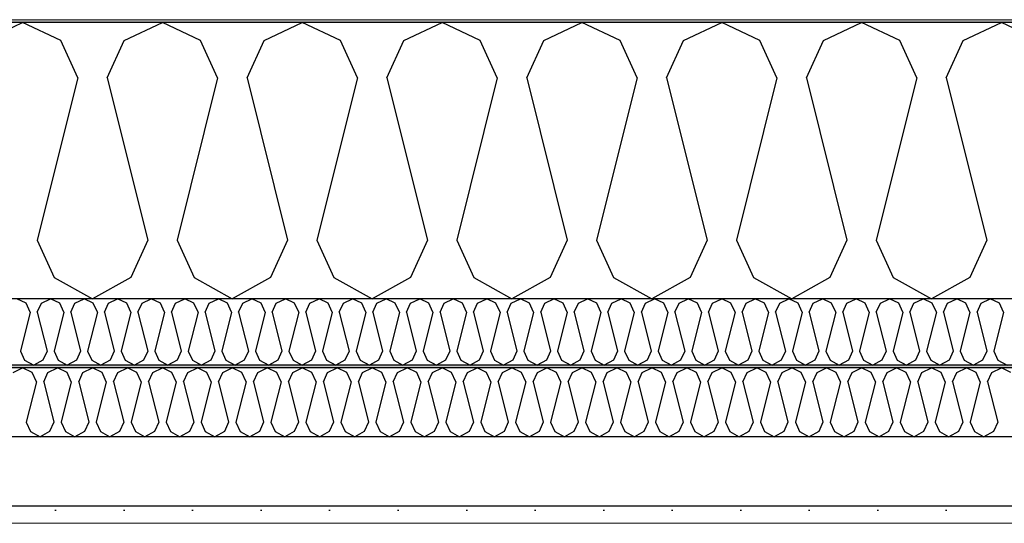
# Model space of a CAD drawing. Header units: millimetres. Extents: x -8544 to 51179, y -2070 to 23603.
# Tile 153 of 174: x 36224 to 36942, y 7958 to 8325. Entities that reach past the tile are written whole.
import ezdxf

# ---------------------------------------------------------------- set-up
doc = ezdxf.new("R2010")
doc.units = ezdxf.units.MM
doc.header["$LTSCALE"] = 0.5
doc.header["$MEASUREMENT"] = 0
doc.linetypes.add('PLINE', pattern=[0])
doc.layers.add('236- Innvendig kledning og overflate(Nye konstruksjoner)', color=7, linetype='Continuous', lineweight=0)
doc.layers.add('262- Taktekking(Nye konstruksjoner)', color=7, linetype='Continuous', lineweight=0)
for name, color, linetype in [('256- Faste himlinger og overflatebehandling (Skravur)(Nye konstruksjoner)', 7, 'Continuous'), ('256- Faste himlinger og overflatebehandling(Nye konstruksjoner)', 7, 'Continuous'), ('261- Primærkonstruksjon (tak)', 7, 'Continuous'), ('261- Primærkonstruksjon (tak) (Skravur)', 7, 'Continuous'), ('262- Taktekking (Skravur)(Nye konstruksjoner)', 7, 'Continuous')]:
    doc.layers.add(name, color=color, linetype=linetype)

# ---------------------------------------------------------------- blocks, each defined once
blk = doc.blocks.new('*X10')
at = {"layer": '261- Primærkonstruksjon (tak) (Skravur)', "linetype": 'PLINE'}
for p, q in [((36198.1, 8310.24), (36225.97, 8323.43)), ((36253.83, 8310.24), (36225.97, 8323.43)), ((36300.14, 8310.24), (36328.01, 8323.43)), ((36355.88, 8310.24), (36328.01, 8323.43)), ((36402.19, 8310.24), (36430.06, 8323.43)), ((36457.92, 8310.24), (36430.06, 8323.43)), ((36504.23, 8310.24), (36532.1, 8323.43)), ((36559.97, 8310.24), (36532.1, 8323.43)), ((36606.28, 8310.24), (36634.15, 8323.43)), ((36662.01, 8310.24), (36634.15, 8323.43)), ((36708.32, 8310.24), (36736.19, 8323.43)), ((36764.06, 8310.24), (36736.19, 8323.43)), ((36810.37, 8310.24), (36838.24, 8323.43)), ((36866.1, 8310.24), (36838.24, 8323.43)), ((36912.41, 8310.24), (36940.28, 8323.43)), ((36968.15, 8310.24), (36940.28, 8323.43)), ((36266.27, 8282.92), (36253.83, 8310.24)), ((36287.71, 8282.92), (36300.14, 8310.24)), ((36368.31, 8282.92), (36355.88, 8310.24)), ((36389.75, 8282.92), (36402.19, 8310.24)), ((36470.36, 8282.92), (36457.92, 8310.24)), ((36491.8, 8282.92), (36504.23, 8310.24)), ((36572.4, 8282.92), (36559.97, 8310.24)), ((36593.84, 8282.92), (36606.28, 8310.24)), ((36674.45, 8282.92), (36662.01, 8310.24)), ((36695.89, 8282.92), (36708.32, 8310.24)), ((36776.49, 8282.92), (36764.06, 8310.24)), ((36797.93, 8282.92), (36810.37, 8310.24)), ((36878.54, 8282.92), (36866.1, 8310.24)), ((36899.98, 8282.92), (36912.41, 8310.24)), ((36266.27, 8282.92), (36236.69, 8164.58)), ((36287.71, 8282.92), (36317.29, 8164.58)), ((36368.31, 8282.92), (36338.73, 8164.58)), ((36389.75, 8282.92), (36419.34, 8164.58)), ((36470.36, 8282.92), (36440.78, 8164.58)), ((36491.8, 8282.92), (36521.38, 8164.58)), ((36572.4, 8282.92), (36542.82, 8164.58)), ((36593.84, 8282.92), (36623.43, 8164.58)), ((36674.45, 8282.92), (36644.87, 8164.58)), ((36695.89, 8282.92), (36725.47, 8164.58)), ((36776.49, 8282.92), (36746.91, 8164.58)), ((36797.93, 8282.92), (36827.52, 8164.58)), ((36878.54, 8282.92), (36848.96, 8164.58)), ((36899.98, 8282.92), (36929.56, 8164.58)), ((36236.69, 8164.58), (36249.12, 8137.26)), ((36317.29, 8164.58), (36304.86, 8137.26)), ((36338.73, 8164.58), (36351.17, 8137.26)), ((36419.34, 8164.58), (36406.9, 8137.26)), ((36440.78, 8164.58), (36453.21, 8137.26)), ((36521.38, 8164.58), (36508.95, 8137.26)), ((36542.82, 8164.58), (36555.26, 8137.26)), ((36623.43, 8164.58), (36610.99, 8137.26)), ((36644.87, 8164.58), (36657.3, 8137.26)), ((36725.47, 8164.58), (36713.04, 8137.26)), ((36746.91, 8164.58), (36759.35, 8137.26)), ((36827.52, 8164.58), (36815.08, 8137.26)), ((36848.96, 8164.58), (36861.39, 8137.26)), ((36929.56, 8164.58), (36917.13, 8137.26)), ((36249.12, 8137.26), (36276.99, 8121.7)), ((36304.86, 8137.26), (36276.99, 8121.7)), ((36351.17, 8137.26), (36379.03, 8121.7)), ((36406.9, 8137.26), (36379.03, 8121.7)), ((36453.21, 8137.26), (36481.08, 8121.7)), ((36508.95, 8137.26), (36481.08, 8121.7)), ((36555.26, 8137.26), (36583.12, 8121.7)), ((36610.99, 8137.26), (36583.12, 8121.7)), ((36657.3, 8137.26), (36685.17, 8121.7)), ((36713.04, 8137.26), (36685.17, 8121.7)), ((36759.35, 8137.26), (36787.21, 8121.7)), ((36815.08, 8137.26), (36787.21, 8121.7)), ((36861.39, 8137.26), (36889.26, 8121.7)), ((36917.13, 8137.26), (36889.26, 8121.7))]:
    blk.add_line(p, q, dxfattribs=at)
blk = doc.blocks.new('*X34')
at = {"layer": '256- Faste himlinger og overflatebehandling (Skravur)(Nye konstruksjoner)', "linetype": 'PLINE'}
for p, q in [((36228.57, 8118.54), (36221.89, 8121.7)), ((36239.69, 8118.54), (36246.38, 8121.7)), ((36253.06, 8118.54), (36246.38, 8121.7)), ((36264.18, 8118.54), (36270.87, 8121.7)), ((36277.55, 8118.54), (36270.87, 8121.7)), ((36288.67, 8118.54), (36295.36, 8121.7)), ((36302.05, 8118.54), (36295.36, 8121.7)), ((36313.16, 8118.54), (36319.85, 8121.7)), ((36326.54, 8118.54), (36319.85, 8121.7)), ((36337.65, 8118.54), (36344.34, 8121.7)), ((36351.03, 8118.54), (36344.34, 8121.7)), ((36362.14, 8118.54), (36368.83, 8121.7)), ((36375.52, 8118.54), (36368.83, 8121.7)), ((36386.63, 8118.54), (36393.32, 8121.7)), ((36400.01, 8118.54), (36393.32, 8121.7)), ((36411.12, 8118.54), (36417.81, 8121.7)), ((36424.5, 8118.54), (36417.81, 8121.7)), ((36435.61, 8118.54), (36442.3, 8121.7)), ((36448.99, 8118.54), (36442.3, 8121.7)), ((36460.1, 8118.54), (36466.79, 8121.7)), ((36473.48, 8118.54), (36466.79, 8121.7)), ((36484.6, 8118.54), (36491.28, 8121.7)), ((36497.97, 8118.54), (36491.28, 8121.7)), ((36509.09, 8118.54), (36515.77, 8121.7)), ((36522.46, 8118.54), (36515.77, 8121.7)), ((36533.58, 8118.54), (36540.27, 8121.7)), ((36546.95, 8118.54), (36540.27, 8121.7)), ((36558.07, 8118.54), (36564.76, 8121.7)), ((36571.44, 8118.54), (36564.76, 8121.7)), ((36582.56, 8118.54), (36589.25, 8121.7)), ((36595.94, 8118.54), (36589.25, 8121.7)), ((36607.05, 8118.54), (36613.74, 8121.7)), ((36620.43, 8118.54), (36613.74, 8121.7)), ((36631.54, 8118.54), (36638.23, 8121.7)), ((36644.92, 8118.54), (36638.23, 8121.7)), ((36656.03, 8118.54), (36662.72, 8121.7)), ((36669.41, 8118.54), (36662.72, 8121.7)), ((36680.52, 8118.54), (36687.21, 8121.7)), ((36693.9, 8118.54), (36687.21, 8121.7)), ((36705.01, 8118.54), (36711.7, 8121.7)), ((36718.39, 8118.54), (36711.7, 8121.7)), ((36729.5, 8118.54), (36736.19, 8121.7)), ((36742.88, 8118.54), (36736.19, 8121.7)), ((36753.99, 8118.54), (36760.68, 8121.7)), ((36767.37, 8118.54), (36760.68, 8121.7)), ((36778.49, 8118.54), (36785.17, 8121.7)), ((36791.86, 8118.54), (36785.17, 8121.7)), ((36802.98, 8118.54), (36809.66, 8121.7)), ((36816.35, 8118.54), (36809.66, 8121.7)), ((36827.47, 8118.54), (36834.16, 8121.7)), ((36840.84, 8118.54), (36834.16, 8121.7)), ((36851.96, 8118.54), (36858.65, 8121.7)), ((36865.33, 8118.54), (36858.65, 8121.7)), ((36876.45, 8118.54), (36883.14, 8121.7)), ((36889.82, 8118.54), (36883.14, 8121.7)), ((36900.94, 8118.54), (36907.63, 8121.7)), ((36914.32, 8118.54), (36907.63, 8121.7)), ((36925.43, 8118.54), (36932.12, 8121.7)), ((36938.81, 8118.54), (36932.12, 8121.7)), ((36231.56, 8111.98), (36224.46, 8083.58)), ((36231.56, 8111.98), (36228.57, 8118.54)), ((36236.7, 8111.98), (36239.69, 8118.54)), ((36236.7, 8111.98), (36243.8, 8083.58)), ((36256.05, 8111.98), (36248.95, 8083.58)), ((36256.05, 8111.98), (36253.06, 8118.54)), ((36261.19, 8111.98), (36264.18, 8118.54)), ((36261.19, 8111.98), (36268.29, 8083.58)), ((36280.54, 8111.98), (36273.44, 8083.58)), ((36280.54, 8111.98), (36277.55, 8118.54)), ((36285.68, 8111.98), (36288.67, 8118.54)), ((36285.68, 8111.98), (36292.78, 8083.58)), ((36305.03, 8111.98), (36297.93, 8083.58)), ((36305.03, 8111.98), (36302.05, 8118.54)), ((36310.18, 8111.98), (36313.16, 8118.54)), ((36310.18, 8111.98), (36317.28, 8083.58)), ((36329.52, 8111.98), (36322.42, 8083.58)), ((36329.52, 8111.98), (36326.54, 8118.54)), ((36334.67, 8111.98), (36337.65, 8118.54)), ((36334.67, 8111.98), (36341.77, 8083.58)), ((36354.01, 8111.98), (36346.91, 8083.58)), ((36354.01, 8111.98), (36351.03, 8118.54)), ((36359.16, 8111.98), (36362.14, 8118.54)), ((36359.16, 8111.98), (36366.26, 8083.58)), ((36378.5, 8111.98), (36371.4, 8083.58)), ((36378.5, 8111.98), (36375.52, 8118.54)), ((36383.65, 8111.98), (36386.63, 8118.54)), ((36383.65, 8111.98), (36390.75, 8083.58)), ((36402.99, 8111.98), (36395.89, 8083.58)), ((36402.99, 8111.98), (36400.01, 8118.54)), ((36408.14, 8111.98), (36411.12, 8118.54)), ((36408.14, 8111.98), (36415.24, 8083.58)), ((36427.48, 8111.98), (36420.38, 8083.58)), ((36427.48, 8111.98), (36424.5, 8118.54)), ((36432.63, 8111.98), (36435.61, 8118.54)), ((36432.63, 8111.98), (36439.73, 8083.58)), ((36451.98, 8111.98), (36444.88, 8083.58)), ((36451.98, 8111.98), (36448.99, 8118.54)), ((36457.12, 8111.98), (36460.1, 8118.54)), ((36457.12, 8111.98), (36464.22, 8083.58)), ((36476.47, 8111.98), (36469.37, 8083.58)), ((36476.47, 8111.98), (36473.48, 8118.54)), ((36481.61, 8111.98), (36484.6, 8118.54)), ((36481.61, 8111.98), (36488.71, 8083.58)), ((36500.96, 8111.98), (36493.86, 8083.58)), ((36500.96, 8111.98), (36497.97, 8118.54)), ((36506.1, 8111.98), (36509.09, 8118.54)), ((36506.1, 8111.98), (36513.2, 8083.58)), ((36525.45, 8111.98), (36518.35, 8083.58)), ((36525.45, 8111.98), (36522.46, 8118.54)), ((36530.59, 8111.98), (36533.58, 8118.54)), ((36530.59, 8111.98), (36537.69, 8083.58)), ((36549.94, 8111.98), (36542.84, 8083.58)), ((36549.94, 8111.98), (36546.95, 8118.54)), ((36555.08, 8111.98), (36558.07, 8118.54)), ((36555.08, 8111.98), (36562.18, 8083.58)), ((36574.43, 8111.98), (36567.33, 8083.58)), ((36574.43, 8111.98), (36571.44, 8118.54)), ((36579.57, 8111.98), (36582.56, 8118.54)), ((36579.57, 8111.98), (36586.67, 8083.58)), ((36598.92, 8111.98), (36591.82, 8083.58)), ((36598.92, 8111.98), (36595.94, 8118.54)), ((36604.07, 8111.98), (36607.05, 8118.54)), ((36604.07, 8111.98), (36611.17, 8083.58)), ((36623.41, 8111.98), (36616.31, 8083.58)), ((36623.41, 8111.98), (36620.43, 8118.54)), ((36628.56, 8111.98), (36631.54, 8118.54)), ((36628.56, 8111.98), (36635.66, 8083.58)), ((36647.9, 8111.98), (36640.8, 8083.58)), ((36647.9, 8111.98), (36644.92, 8118.54)), ((36653.05, 8111.98), (36656.03, 8118.54)), ((36653.05, 8111.98), (36660.15, 8083.58)), ((36672.39, 8111.98), (36665.29, 8083.58)), ((36672.39, 8111.98), (36669.41, 8118.54)), ((36677.54, 8111.98), (36680.52, 8118.54)), ((36677.54, 8111.98), (36684.64, 8083.58)), ((36696.88, 8111.98), (36689.78, 8083.58)), ((36696.88, 8111.98), (36693.9, 8118.54)), ((36702.03, 8111.98), (36705.01, 8118.54)), ((36702.03, 8111.98), (36709.13, 8083.58)), ((36721.37, 8111.98), (36714.27, 8083.58)), ((36721.37, 8111.98), (36718.39, 8118.54)), ((36726.52, 8111.98), (36729.5, 8118.54)), ((36726.52, 8111.98), (36733.62, 8083.58)), ((36745.86, 8111.98), (36738.76, 8083.58)), ((36745.86, 8111.98), (36742.88, 8118.54)), ((36751.01, 8111.98), (36753.99, 8118.54)), ((36751.01, 8111.98), (36758.11, 8083.58)), ((36770.36, 8111.98), (36763.26, 8083.58)), ((36770.36, 8111.98), (36767.37, 8118.54)), ((36775.5, 8111.98), (36778.49, 8118.54)), ((36775.5, 8111.98), (36782.6, 8083.58)), ((36794.85, 8111.98), (36787.75, 8083.58)), ((36794.85, 8111.98), (36791.86, 8118.54)), ((36799.99, 8111.98), (36802.98, 8118.54)), ((36799.99, 8111.98), (36807.09, 8083.58)), ((36819.34, 8111.98), (36812.24, 8083.58)), ((36819.34, 8111.98), (36816.35, 8118.54)), ((36824.48, 8111.98), (36827.47, 8118.54)), ((36824.48, 8111.98), (36831.58, 8083.58)), ((36843.83, 8111.98), (36836.73, 8083.58)), ((36843.83, 8111.98), (36840.84, 8118.54)), ((36848.97, 8111.98), (36851.96, 8118.54)), ((36848.97, 8111.98), (36856.07, 8083.58)), ((36868.32, 8111.98), (36861.22, 8083.58)), ((36868.32, 8111.98), (36865.33, 8118.54)), ((36873.46, 8111.98), (36876.45, 8118.54)), ((36873.46, 8111.98), (36880.56, 8083.58)), ((36892.81, 8111.98), (36885.71, 8083.58)), ((36892.81, 8111.98), (36889.82, 8118.54)), ((36897.95, 8111.98), (36900.94, 8118.54)), ((36897.95, 8111.98), (36905.05, 8083.58)), ((36917.3, 8111.98), (36910.2, 8083.58)), ((36917.3, 8111.98), (36914.32, 8118.54)), ((36922.45, 8111.98), (36925.43, 8118.54)), ((36922.45, 8111.98), (36929.55, 8083.58)), ((36941.79, 8111.98), (36934.69, 8083.58)), ((36941.79, 8111.98), (36938.81, 8118.54)), ((36224.46, 8083.58), (36227.44, 8077.02)), ((36243.8, 8083.58), (36240.82, 8077.02)), ((36248.95, 8083.58), (36251.93, 8077.02)), ((36268.29, 8083.58), (36265.31, 8077.02)), ((36273.44, 8083.58), (36276.42, 8077.02)), ((36292.78, 8083.58), (36289.8, 8077.02)), ((36297.93, 8083.58), (36300.91, 8077.02)), ((36317.28, 8083.58), (36314.29, 8077.02)), ((36322.42, 8083.58), (36325.41, 8077.02)), ((36341.77, 8083.58), (36338.78, 8077.02)), ((36346.91, 8083.58), (36349.9, 8077.02)), ((36366.26, 8083.58), (36363.27, 8077.02)), ((36371.4, 8083.58), (36374.39, 8077.02)), ((36390.75, 8083.58), (36387.76, 8077.02)), ((36395.89, 8083.58), (36398.88, 8077.02)), ((36415.24, 8083.58), (36412.25, 8077.02)), ((36420.38, 8083.58), (36423.37, 8077.02)), ((36439.73, 8083.58), (36436.75, 8077.02)), ((36444.88, 8083.58), (36447.86, 8077.02)), ((36464.22, 8083.58), (36461.24, 8077.02)), ((36469.37, 8083.58), (36472.35, 8077.02)), ((36488.71, 8083.58), (36485.73, 8077.02)), ((36493.86, 8083.58), (36496.84, 8077.02)), ((36513.2, 8083.58), (36510.22, 8077.02)), ((36518.35, 8083.58), (36521.33, 8077.02)), ((36537.69, 8083.58), (36534.71, 8077.02)), ((36542.84, 8083.58), (36545.82, 8077.02)), ((36562.18, 8083.58), (36559.2, 8077.02)), ((36567.33, 8083.58), (36570.31, 8077.02)), ((36586.67, 8083.58), (36583.69, 8077.02)), ((36591.82, 8083.58), (36594.8, 8077.02)), ((36611.17, 8083.58), (36608.18, 8077.02)), ((36616.31, 8083.58), (36619.3, 8077.02)), ((36635.66, 8083.58), (36632.67, 8077.02)), ((36640.8, 8083.58), (36643.79, 8077.02)), ((36660.15, 8083.58), (36657.16, 8077.02)), ((36665.29, 8083.58), (36668.28, 8077.02)), ((36684.64, 8083.58), (36681.65, 8077.02)), ((36689.78, 8083.58), (36692.77, 8077.02)), ((36709.13, 8083.58), (36706.14, 8077.02)), ((36714.27, 8083.58), (36717.26, 8077.02)), ((36733.62, 8083.58), (36730.63, 8077.02)), ((36738.76, 8083.58), (36741.75, 8077.02)), ((36758.11, 8083.58), (36755.13, 8077.02)), ((36763.26, 8083.58), (36766.24, 8077.02)), ((36782.6, 8083.58), (36779.62, 8077.02)), ((36787.75, 8083.58), (36790.73, 8077.02)), ((36807.09, 8083.58), (36804.11, 8077.02)), ((36812.24, 8083.58), (36815.22, 8077.02)), ((36831.58, 8083.58), (36828.6, 8077.02)), ((36836.73, 8083.58), (36839.71, 8077.02)), ((36856.07, 8083.58), (36853.09, 8077.02)), ((36861.22, 8083.58), (36864.2, 8077.02)), ((36880.56, 8083.58), (36877.58, 8077.02)), ((36885.71, 8083.58), (36888.69, 8077.02)), ((36905.05, 8083.58), (36902.07, 8077.02)), ((36910.2, 8083.58), (36913.18, 8077.02)), ((36929.55, 8083.58), (36926.56, 8077.02)), ((36934.69, 8083.58), (36937.68, 8077.02)), ((36227.44, 8077.02), (36234.13, 8073.29)), ((36240.82, 8077.02), (36234.13, 8073.29)), ((36251.93, 8077.02), (36258.62, 8073.29)), ((36265.31, 8077.02), (36258.62, 8073.29)), ((36276.42, 8077.02), (36283.11, 8073.29)), ((36289.8, 8077.02), (36283.11, 8073.29)), ((36300.91, 8077.02), (36307.6, 8073.29)), ((36314.29, 8077.02), (36307.6, 8073.29)), ((36325.41, 8077.02), (36332.09, 8073.29)), ((36338.78, 8077.02), (36332.09, 8073.29)), ((36349.9, 8077.02), (36356.58, 8073.29)), ((36363.27, 8077.02), (36356.58, 8073.29)), ((36374.39, 8077.02), (36381.08, 8073.29)), ((36387.76, 8077.02), (36381.08, 8073.29)), ((36398.88, 8077.02), (36405.57, 8073.29)), ((36412.25, 8077.02), (36405.57, 8073.29)), ((36423.37, 8077.02), (36430.06, 8073.29)), ((36436.75, 8077.02), (36430.06, 8073.29)), ((36447.86, 8077.02), (36454.55, 8073.29)), ((36461.24, 8077.02), (36454.55, 8073.29)), ((36472.35, 8077.02), (36479.04, 8073.29)), ((36485.73, 8077.02), (36479.04, 8073.29)), ((36496.84, 8077.02), (36503.53, 8073.29)), ((36510.22, 8077.02), (36503.53, 8073.29)), ((36521.33, 8077.02), (36528.02, 8073.29)), ((36534.71, 8077.02), (36528.02, 8073.29)), ((36545.82, 8077.02), (36552.51, 8073.29)), ((36559.2, 8077.02), (36552.51, 8073.29)), ((36570.31, 8077.02), (36577, 8073.29)), ((36583.69, 8077.02), (36577, 8073.29)), ((36594.8, 8077.02), (36601.49, 8073.29)), ((36608.18, 8077.02), (36601.49, 8073.29)), ((36619.3, 8077.02), (36625.98, 8073.29)), ((36632.67, 8077.02), (36625.98, 8073.29)), ((36643.79, 8077.02), (36650.47, 8073.29)), ((36657.16, 8077.02), (36650.47, 8073.29)), ((36668.28, 8077.02), (36674.96, 8073.29)), ((36681.65, 8077.02), (36674.96, 8073.29)), ((36692.77, 8077.02), (36699.46, 8073.29)), ((36706.14, 8077.02), (36699.46, 8073.29)), ((36717.26, 8077.02), (36723.95, 8073.29)), ((36730.63, 8077.02), (36723.95, 8073.29)), ((36741.75, 8077.02), (36748.44, 8073.29)), ((36755.13, 8077.02), (36748.44, 8073.29)), ((36766.24, 8077.02), (36772.93, 8073.29)), ((36779.62, 8077.02), (36772.93, 8073.29)), ((36790.73, 8077.02), (36797.42, 8073.29)), ((36804.11, 8077.02), (36797.42, 8073.29)), ((36815.22, 8077.02), (36821.91, 8073.29)), ((36828.6, 8077.02), (36821.91, 8073.29)), ((36839.71, 8077.02), (36846.4, 8073.29)), ((36853.09, 8077.02), (36846.4, 8073.29)), ((36864.2, 8077.02), (36870.89, 8073.29)), ((36877.58, 8077.02), (36870.89, 8073.29)), ((36888.69, 8077.02), (36895.38, 8073.29)), ((36902.07, 8077.02), (36895.38, 8073.29)), ((36913.18, 8077.02), (36919.87, 8073.29)), ((36926.56, 8077.02), (36919.87, 8073.29)), ((36937.68, 8077.02), (36944.36, 8073.29))]:
    blk.add_line(p, q, dxfattribs=at)
blk = doc.blocks.new('*X35')
at = {"layer": '256- Faste himlinger og overflatebehandling (Skravur)(Nye konstruksjoner)', "linetype": 'PLINE'}
for p, q in [((36219, 8067.98), (36225.97, 8071.27)), ((36232.93, 8067.98), (36225.97, 8071.27)), ((36244.51, 8067.98), (36251.48, 8071.27)), ((36258.45, 8067.98), (36251.48, 8071.27)), ((36270.02, 8067.98), (36276.99, 8071.27)), ((36283.96, 8067.98), (36276.99, 8071.27)), ((36295.53, 8067.98), (36302.5, 8071.27)), ((36309.47, 8067.98), (36302.5, 8071.27)), ((36321.05, 8067.98), (36328.01, 8071.27)), ((36334.98, 8067.98), (36328.01, 8071.27)), ((36346.56, 8067.98), (36353.52, 8071.27)), ((36360.49, 8067.98), (36353.52, 8071.27)), ((36372.07, 8067.98), (36379.03, 8071.27)), ((36386, 8067.98), (36379.03, 8071.27)), ((36397.58, 8067.98), (36404.55, 8071.27)), ((36411.51, 8067.98), (36404.55, 8071.27)), ((36423.09, 8067.98), (36430.06, 8071.27)), ((36437.02, 8067.98), (36430.06, 8071.27)), ((36448.6, 8067.98), (36455.57, 8071.27)), ((36462.54, 8067.98), (36455.57, 8071.27)), ((36474.11, 8067.98), (36481.08, 8071.27)), ((36488.05, 8067.98), (36481.08, 8071.27)), ((36499.62, 8067.98), (36506.59, 8071.27)), ((36513.56, 8067.98), (36506.59, 8071.27)), ((36525.14, 8067.98), (36532.1, 8071.27)), ((36539.07, 8067.98), (36532.1, 8071.27)), ((36550.65, 8067.98), (36557.61, 8071.27)), ((36564.58, 8067.98), (36557.61, 8071.27)), ((36576.16, 8067.98), (36583.12, 8071.27)), ((36590.09, 8067.98), (36583.12, 8071.27)), ((36601.67, 8067.98), (36608.64, 8071.27)), ((36615.6, 8067.98), (36608.64, 8071.27)), ((36627.18, 8067.98), (36634.15, 8071.27)), ((36641.11, 8067.98), (36634.15, 8071.27)), ((36652.69, 8067.98), (36659.66, 8071.27)), ((36666.62, 8067.98), (36659.66, 8071.27)), ((36678.2, 8067.98), (36685.17, 8071.27)), ((36692.14, 8067.98), (36685.17, 8071.27)), ((36703.71, 8067.98), (36710.68, 8071.27)), ((36717.65, 8067.98), (36710.68, 8071.27)), ((36729.23, 8067.98), (36736.19, 8071.27)), ((36743.16, 8067.98), (36736.19, 8071.27)), ((36754.74, 8067.98), (36761.7, 8071.27)), ((36768.67, 8067.98), (36761.7, 8071.27)), ((36780.25, 8067.98), (36787.21, 8071.27)), ((36794.18, 8067.98), (36787.21, 8071.27)), ((36805.76, 8067.98), (36812.73, 8071.27)), ((36819.69, 8067.98), (36812.73, 8071.27)), ((36831.27, 8067.98), (36838.24, 8071.27)), ((36845.2, 8067.98), (36838.24, 8071.27)), ((36856.78, 8067.98), (36863.75, 8071.27)), ((36870.71, 8067.98), (36863.75, 8071.27)), ((36882.29, 8067.98), (36889.26, 8071.27)), ((36896.23, 8067.98), (36889.26, 8071.27)), ((36907.8, 8067.98), (36914.77, 8071.27)), ((36921.74, 8067.98), (36914.77, 8071.27)), ((36933.31, 8067.98), (36940.28, 8071.27)), ((36947.25, 8067.98), (36940.28, 8071.27)), ((36236.04, 8061.14), (36232.93, 8067.98)), ((36241.4, 8061.14), (36244.51, 8067.98)), ((36261.55, 8061.14), (36258.45, 8067.98)), ((36266.91, 8061.14), (36270.02, 8067.98)), ((36287.07, 8061.14), (36283.96, 8067.98)), ((36292.43, 8061.14), (36295.53, 8067.98)), ((36312.58, 8061.14), (36309.47, 8067.98)), ((36317.94, 8061.14), (36321.05, 8067.98)), ((36338.09, 8061.14), (36334.98, 8067.98)), ((36343.45, 8061.14), (36346.56, 8067.98)), ((36363.6, 8061.14), (36360.49, 8067.98)), ((36368.96, 8061.14), (36372.07, 8067.98)), ((36389.11, 8061.14), (36386, 8067.98)), ((36394.47, 8061.14), (36397.58, 8067.98)), ((36414.62, 8061.14), (36411.51, 8067.98)), ((36419.98, 8061.14), (36423.09, 8067.98)), ((36440.13, 8061.14), (36437.02, 8067.98)), ((36445.49, 8061.14), (36448.6, 8067.98)), ((36465.64, 8061.14), (36462.54, 8067.98)), ((36471, 8061.14), (36474.11, 8067.98)), ((36491.16, 8061.14), (36488.05, 8067.98)), ((36496.51, 8061.14), (36499.62, 8067.98)), ((36516.67, 8061.14), (36513.56, 8067.98)), ((36522.03, 8061.14), (36525.14, 8067.98)), ((36542.18, 8061.14), (36539.07, 8067.98)), ((36547.54, 8061.14), (36550.65, 8067.98)), ((36567.69, 8061.14), (36564.58, 8067.98)), ((36573.05, 8061.14), (36576.16, 8067.98)), ((36593.2, 8061.14), (36590.09, 8067.98)), ((36598.56, 8061.14), (36601.67, 8067.98)), ((36618.71, 8061.14), (36615.6, 8067.98)), ((36624.07, 8061.14), (36627.18, 8067.98)), ((36644.22, 8061.14), (36641.11, 8067.98)), ((36649.58, 8061.14), (36652.69, 8067.98)), ((36669.73, 8061.14), (36666.62, 8067.98)), ((36675.09, 8061.14), (36678.2, 8067.98)), ((36695.25, 8061.14), (36692.14, 8067.98)), ((36700.6, 8061.14), (36703.71, 8067.98)), ((36720.76, 8061.14), (36717.65, 8067.98)), ((36726.12, 8061.14), (36729.23, 8067.98)), ((36746.27, 8061.14), (36743.16, 8067.98)), ((36751.63, 8061.14), (36754.74, 8067.98)), ((36771.78, 8061.14), (36768.67, 8067.98)), ((36777.14, 8061.14), (36780.25, 8067.98)), ((36797.29, 8061.14), (36794.18, 8067.98)), ((36802.65, 8061.14), (36805.76, 8067.98)), ((36822.8, 8061.14), (36819.69, 8067.98)), ((36828.16, 8061.14), (36831.27, 8067.98)), ((36848.31, 8061.14), (36845.2, 8067.98)), ((36853.67, 8061.14), (36856.78, 8067.98)), ((36873.82, 8061.14), (36870.71, 8067.98)), ((36879.18, 8061.14), (36882.29, 8067.98)), ((36899.34, 8061.14), (36896.23, 8067.98)), ((36904.69, 8061.14), (36907.8, 8067.98)), ((36924.85, 8061.14), (36921.74, 8067.98)), ((36930.21, 8061.14), (36933.31, 8067.98)), ((36236.04, 8061.14), (36228.65, 8031.56)), ((36241.4, 8061.14), (36248.8, 8031.56)), ((36261.55, 8061.14), (36254.16, 8031.56)), ((36266.91, 8061.14), (36274.31, 8031.56)), ((36287.07, 8061.14), (36279.67, 8031.56)), ((36292.43, 8061.14), (36299.82, 8031.56)), ((36312.58, 8061.14), (36305.18, 8031.56)), ((36317.94, 8061.14), (36325.33, 8031.56)), ((36338.09, 8061.14), (36330.69, 8031.56)), ((36343.45, 8061.14), (36350.84, 8031.56)), ((36363.6, 8061.14), (36356.2, 8031.56)), ((36368.96, 8061.14), (36376.35, 8031.56)), ((36389.11, 8061.14), (36381.71, 8031.56)), ((36394.47, 8061.14), (36401.87, 8031.56)), ((36414.62, 8061.14), (36407.23, 8031.56)), ((36419.98, 8061.14), (36427.38, 8031.56)), ((36440.13, 8061.14), (36432.74, 8031.56)), ((36445.49, 8061.14), (36452.89, 8031.56)), ((36465.64, 8061.14), (36458.25, 8031.56)), ((36471, 8061.14), (36478.4, 8031.56)), ((36491.16, 8061.14), (36483.76, 8031.56)), ((36496.51, 8061.14), (36503.91, 8031.56)), ((36516.67, 8061.14), (36509.27, 8031.56)), ((36522.03, 8061.14), (36529.42, 8031.56)), ((36542.18, 8061.14), (36534.78, 8031.56)), ((36547.54, 8061.14), (36554.93, 8031.56)), ((36567.69, 8061.14), (36560.29, 8031.56)), ((36573.05, 8061.14), (36580.44, 8031.56)), ((36593.2, 8061.14), (36585.8, 8031.56)), ((36598.56, 8061.14), (36605.96, 8031.56)), ((36618.71, 8061.14), (36611.32, 8031.56)), ((36624.07, 8061.14), (36631.47, 8031.56)), ((36644.22, 8061.14), (36636.83, 8031.56)), ((36649.58, 8061.14), (36656.98, 8031.56)), ((36669.73, 8061.14), (36662.34, 8031.56)), ((36675.09, 8061.14), (36682.49, 8031.56)), ((36695.25, 8061.14), (36687.85, 8031.56)), ((36700.6, 8061.14), (36708, 8031.56)), ((36720.76, 8061.14), (36713.36, 8031.56)), ((36726.12, 8061.14), (36733.51, 8031.56)), ((36746.27, 8061.14), (36738.87, 8031.56)), ((36751.63, 8061.14), (36759.02, 8031.56)), ((36771.78, 8061.14), (36764.38, 8031.56)), ((36777.14, 8061.14), (36784.53, 8031.56)), ((36797.29, 8061.14), (36789.89, 8031.56)), ((36802.65, 8061.14), (36810.05, 8031.56)), ((36822.8, 8061.14), (36815.41, 8031.56)), ((36828.16, 8061.14), (36835.56, 8031.56)), ((36848.31, 8061.14), (36840.92, 8031.56)), ((36853.67, 8061.14), (36861.07, 8031.56)), ((36873.82, 8061.14), (36866.43, 8031.56)), ((36879.18, 8061.14), (36886.58, 8031.56)), ((36899.34, 8061.14), (36891.94, 8031.56)), ((36904.69, 8061.14), (36912.09, 8031.56)), ((36924.85, 8061.14), (36917.45, 8031.56)), ((36930.21, 8061.14), (36937.6, 8031.56)), ((36228.65, 8031.56), (36231.76, 8024.73)), ((36248.8, 8031.56), (36245.69, 8024.73)), ((36254.16, 8031.56), (36257.27, 8024.73)), ((36274.31, 8031.56), (36271.2, 8024.73)), ((36279.67, 8031.56), (36282.78, 8024.73)), ((36299.82, 8031.56), (36296.71, 8024.73)), ((36305.18, 8031.56), (36308.29, 8024.73)), ((36325.33, 8031.56), (36322.22, 8024.73)), ((36330.69, 8031.56), (36333.8, 8024.73)), ((36350.84, 8031.56), (36347.73, 8024.73)), ((36356.2, 8031.56), (36359.31, 8024.73)), ((36376.35, 8031.56), (36373.25, 8024.73)), ((36381.71, 8031.56), (36384.82, 8024.73)), ((36401.87, 8031.56), (36398.76, 8024.73)), ((36407.23, 8031.56), (36410.33, 8024.73)), ((36427.38, 8031.56), (36424.27, 8024.73)), ((36432.74, 8031.56), (36435.85, 8024.73)), ((36452.89, 8031.56), (36449.78, 8024.73)), ((36458.25, 8031.56), (36461.36, 8024.73)), ((36478.4, 8031.56), (36475.29, 8024.73)), ((36483.76, 8031.56), (36486.87, 8024.73)), ((36503.91, 8031.56), (36500.8, 8024.73)), ((36509.27, 8031.56), (36512.38, 8024.73)), ((36529.42, 8031.56), (36526.31, 8024.73)), ((36534.78, 8031.56), (36537.89, 8024.73)), ((36554.93, 8031.56), (36551.82, 8024.73)), ((36560.29, 8031.56), (36563.4, 8024.73)), ((36580.44, 8031.56), (36577.34, 8024.73)), ((36585.8, 8031.56), (36588.91, 8024.73)), ((36605.96, 8031.56), (36602.85, 8024.73)), ((36611.32, 8031.56), (36614.42, 8024.73)), ((36631.47, 8031.56), (36628.36, 8024.73)), ((36636.83, 8031.56), (36639.94, 8024.73)), ((36656.98, 8031.56), (36653.87, 8024.73)), ((36662.34, 8031.56), (36665.45, 8024.73)), ((36682.49, 8031.56), (36679.38, 8024.73)), ((36687.85, 8031.56), (36690.96, 8024.73)), ((36708, 8031.56), (36704.89, 8024.73)), ((36713.36, 8031.56), (36716.47, 8024.73)), ((36733.51, 8031.56), (36730.4, 8024.73)), ((36738.87, 8031.56), (36741.98, 8024.73)), ((36759.02, 8031.56), (36755.91, 8024.73)), ((36764.38, 8031.56), (36767.49, 8024.73)), ((36784.53, 8031.56), (36781.43, 8024.73)), ((36789.89, 8031.56), (36793, 8024.73)), ((36810.05, 8031.56), (36806.94, 8024.73)), ((36815.41, 8031.56), (36818.51, 8024.73)), ((36835.56, 8031.56), (36832.45, 8024.73)), ((36840.92, 8031.56), (36844.03, 8024.73)), ((36861.07, 8031.56), (36857.96, 8024.73)), ((36866.43, 8031.56), (36869.54, 8024.73)), ((36886.58, 8031.56), (36883.47, 8024.73)), ((36891.94, 8031.56), (36895.05, 8024.73)), ((36912.09, 8031.56), (36908.98, 8024.73)), ((36917.45, 8031.56), (36920.56, 8024.73)), ((36937.6, 8031.56), (36934.49, 8024.73)), ((36231.76, 8024.73), (36238.72, 8020.84)), ((36245.69, 8024.73), (36238.72, 8020.84)), ((36257.27, 8024.73), (36264.23, 8020.84)), ((36271.2, 8024.73), (36264.23, 8020.84)), ((36282.78, 8024.73), (36289.75, 8020.84)), ((36296.71, 8024.73), (36289.75, 8020.84)), ((36308.29, 8024.73), (36315.26, 8020.84)), ((36322.22, 8024.73), (36315.26, 8020.84)), ((36333.8, 8024.73), (36340.77, 8020.84)), ((36347.73, 8024.73), (36340.77, 8020.84)), ((36359.31, 8024.73), (36366.28, 8020.84)), ((36373.25, 8024.73), (36366.28, 8020.84)), ((36384.82, 8024.73), (36391.79, 8020.84)), ((36398.76, 8024.73), (36391.79, 8020.84)), ((36410.33, 8024.73), (36417.3, 8020.84)), ((36424.27, 8024.73), (36417.3, 8020.84)), ((36435.85, 8024.73), (36442.81, 8020.84)), ((36449.78, 8024.73), (36442.81, 8020.84)), ((36461.36, 8024.73), (36468.32, 8020.84)), ((36475.29, 8024.73), (36468.32, 8020.84)), ((36486.87, 8024.73), (36493.84, 8020.84)), ((36500.8, 8024.73), (36493.84, 8020.84)), ((36512.38, 8024.73), (36519.35, 8020.84)), ((36526.31, 8024.73), (36519.35, 8020.84)), ((36537.89, 8024.73), (36544.86, 8020.84)), ((36551.82, 8024.73), (36544.86, 8020.84)), ((36563.4, 8024.73), (36570.37, 8020.84)), ((36577.34, 8024.73), (36570.37, 8020.84)), ((36588.91, 8024.73), (36595.88, 8020.84)), ((36602.85, 8024.73), (36595.88, 8020.84)), ((36614.42, 8024.73), (36621.39, 8020.84)), ((36628.36, 8024.73), (36621.39, 8020.84)), ((36639.94, 8024.73), (36646.9, 8020.84)), ((36653.87, 8024.73), (36646.9, 8020.84)), ((36665.45, 8024.73), (36672.41, 8020.84)), ((36679.38, 8024.73), (36672.41, 8020.84)), ((36690.96, 8024.73), (36697.93, 8020.84)), ((36704.89, 8024.73), (36697.93, 8020.84)), ((36716.47, 8024.73), (36723.44, 8020.84)), ((36730.4, 8024.73), (36723.44, 8020.84)), ((36741.98, 8024.73), (36748.95, 8020.84)), ((36755.91, 8024.73), (36748.95, 8020.84)), ((36767.49, 8024.73), (36774.46, 8020.84)), ((36781.43, 8024.73), (36774.46, 8020.84)), ((36793, 8024.73), (36799.97, 8020.84)), ((36806.94, 8024.73), (36799.97, 8020.84)), ((36818.51, 8024.73), (36825.48, 8020.84)), ((36832.45, 8024.73), (36825.48, 8020.84)), ((36844.03, 8024.73), (36850.99, 8020.84)), ((36857.96, 8024.73), (36850.99, 8020.84)), ((36869.54, 8024.73), (36876.5, 8020.84)), ((36883.47, 8024.73), (36876.5, 8020.84)), ((36895.05, 8024.73), (36902.01, 8020.84)), ((36908.98, 8024.73), (36902.01, 8020.84)), ((36920.56, 8024.73), (36927.53, 8020.84)), ((36934.49, 8024.73), (36927.53, 8020.84))]:
    blk.add_line(p, q, dxfattribs=at)

msp = doc.modelspace()

# ---------------------------------------------------------------- hatches: boundary and pattern name
at = {"layer": '256- Faste himlinger og overflatebehandling (Skravur)(Nye konstruksjoner)', "linetype": 'Continuous'}
msp.add_hatch(color=256, dxfattribs=at).paths.add_polyline_path([(35511.93, 8071.27), (38749.43, 8071.27), (38749.43, 8073.29), (35511.93, 8073.29)])
h = msp.add_hatch(dxfattribs=at)
h.set_pattern_fill('Gips', color=256, style=0, pattern_type=2)
h.set_pattern_definition([(0, (0, 0), (0, 86.60254), [0, -50]), (0, (25, 43.3), (0, 86.60254), [0, -50])])
h.paths.add_polyline_path([(35511.93, 7957.8), (38749.43, 7957.8), (38749.43, 7970.41), (35511.93, 7970.41)])
at = {"layer": '262- Taktekking (Skravur)(Nye konstruksjoner)', "linetype": 'Continuous'}
h = msp.add_hatch(dxfattribs=at)
h.set_pattern_fill('Prikker_tett', color=256, style=0, pattern_type=2)
h.set_pattern_definition([(0, (0, 0), (0, 43.30127), [0, -25]), (0, (12.5, 21.65), (0, 43.30127), [0, -25])])
h.paths.add_polyline_path([(28071.93, 8323.43), (39161.93, 8323.43), (39161.93, 8325.45), (28071.93, 8325.45)])

# ---------------------------------------------------------------- linework, layer by layer
at = {"layer": '236- Innvendig kledning og overflate(Nye konstruksjoner)', "linetype": 'PLINE'}
msp.add_line((38749.43, 7957.8), (35511.93, 7957.8), dxfattribs=at)
at = {"layer": '256- Faste himlinger og overflatebehandling(Nye konstruksjoner)', "linetype": 'PLINE'}
for p, q in [((38749.43, 8073.29), (35511.93, 8073.29)), ((38749.43, 8071.27), (35511.93, 8071.27)), ((38749.43, 8020.84), (35511.93, 8020.84)), ((38749.43, 7970.41), (35511.93, 7970.41))]:
    msp.add_line(p, q, dxfattribs=at)
at = {"layer": '261- Primærkonstruksjon (tak)', "linetype": 'PLINE'}
for p, q in [((39111.93, 8323.43), (28121.93, 8323.43)), ((38749.43, 8121.7), (35511.93, 8121.7))]:
    msp.add_line(p, q, dxfattribs=at)
at = {"layer": '262- Taktekking(Nye konstruksjoner)', "linetype": 'PLINE'}
msp.add_line((39161.93, 8325.45), (28071.93, 8325.45), dxfattribs=at)

# ---------------------------------------------------------------- block references
at = {"layer": '256- Faste himlinger og overflatebehandling(Nye konstruksjoner)'}
for name in ['*X34', '*X35']:
    msp.add_blockref(name, (0, 0), dxfattribs=at)
at = {"layer": '261- Primærkonstruksjon (tak)'}
msp.add_blockref('*X10', (0, 0), dxfattribs=at)

doc.saveas('drawing.dxf')
